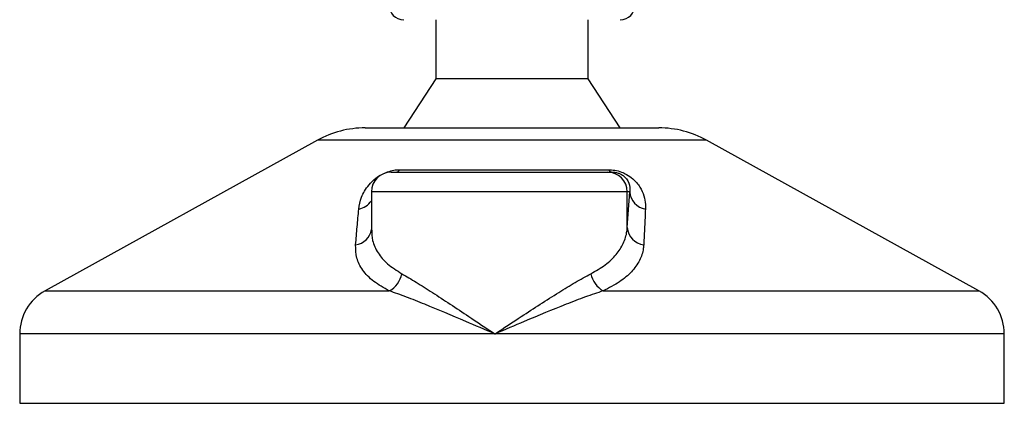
# Model space of a CAD drawing. Header units: millimetres. Extents: x 0 to 420, y 0 to 297.
# Tile 51 of 63: x 322.85 to 330.93, y 178.19 to 181.34. Entities that reach past the tile are written whole.
import ezdxf

# ---------------------------------------------------------------- set-up
doc = ezdxf.new("R2010")
doc.units = ezdxf.units.MM

msp = doc.modelspace()

# ---------------------------------------------------------------- linework, layer by layer
at = {"color": 7, "linetype": 'Continuous', "lineweight": 25}
for p, q in [((326.26558, 181.33944), (326.26558, 180.85453)), ((327.51825, 180.85453), (327.51825, 181.33944)), ((326.26558, 180.85453), (326.00292, 180.45045)), ((327.51825, 180.85453), (326.26558, 180.85453)), ((327.7809, 180.45045), (327.51825, 180.85453)), ((325.68647, 180.45045), (328.09736, 180.45045)), ((325.29491, 180.34926), (323.05936, 179.11111)), ((328.48892, 180.34926), (325.29491, 180.34926)), ((330.72446, 179.11111), (328.48892, 180.34926)), ((325.89921, 180.08677), (327.67665, 180.08677)), ((325.97238, 180.10701), (327.68342, 180.10701)), ((327.67665, 180.08677), (327.71389, 180.08677)), ((325.73758, 179.92514), (325.73758, 179.61064)), ((327.83819, 179.92514), (325.73758, 179.92514)), ((327.83819, 179.63147), (327.83819, 179.92514)), ((327.83819, 179.63147), (327.85837, 179.92514)), ((327.85837, 179.92514), (327.83819, 179.92514)), ((323.05936, 179.11111), (325.88506, 179.11111)), ((327.63999, 179.11111), (330.72446, 179.11111)), ((322.85106, 178.75762), (322.85106, 178.18757)), ((326.75176, 178.75762), (322.85106, 178.75762)), ((330.93277, 178.75762), (326.75176, 178.75762)), ((330.93277, 178.18757), (330.93277, 178.75762)), ((322.85106, 178.18757), (330.93277, 178.18757))]:
    msp.add_line(p, q, dxfattribs=at)
for centre, radius, start, end in [((326.00292, 181.46066), 0.12123, 180, 270), ((327.7809, 181.46066), 0.12123, 270, 0), ((325.68647, 179.64228), 0.80817, 90, 118.979708), ((328.09736, 179.64228), 0.80817, 61.020292, 90), ((325.89921, 179.92514), 0.16163, 90, 180), ((325.9335, 180.13395), 0.04731, 274.231513, 325.286499), ((327.67661, 179.92519), 0.16159, 359.982764, 89.982754), ((327.71822, 180.12634), 0.0398, 209.051627, 263.761683), ((328.01075, 179.93458), 0.15267, 183.544879, 261.10645), ((325.60618, 179.93842), 0.15724, 280.361496, 326.683845), ((325.59124, 179.63683), 0.14777, 276.745676, 352.012985), ((327.9907, 179.64189), 0.15286, 183.908753, 263.291199), ((325.78689, 179.29025), 0.20428, 298.723, 349.352072), ((327.74717, 179.29345), 0.2115, 191.16088, 239.552247), ((323.25514, 178.75762), 0.40409, 118.979708, 180), ((330.52868, 178.75762), 0.40409, 0, 61.020292)]:
    msp.add_arc(centre, radius, start, end, dxfattribs=at)
for points, knots in [([(325.63446, 179.78374), (325.63958, 179.81592), (325.64978, 179.88009), (325.69998, 179.96606), (325.76314, 180.0302), (325.81745, 180.06683), (325.86971, 180.09052), (325.92096, 180.10391), (325.95497, 180.10692), (325.97084, 180.107), (325.97238, 180.10701)], [0, 0, 0, 0, 0.2791688, 0.5566156, 0.6991027, 0.7915598, 0.8614835, 0.9308082, 0.9932657, 1, 1, 1, 1]), ([(327.68342, 180.10701), (327.70096, 180.10619), (327.73631, 180.10454), (327.78946, 180.08959), (327.841, 180.06525), (327.89836, 180.02305), (327.94604, 179.96238), (327.97708, 179.89163), (327.98765, 179.83173), (327.98728, 179.7963), (327.98714, 179.78374)], [0, 0, 0, 0, 0.0715734, 0.1443473, 0.2083354, 0.3096596, 0.4923301, 0.6911888, 0.8905251, 1, 1, 1, 1]), ([(327.71389, 180.08677), (327.71918, 180.08665), (327.7277, 180.08645), (327.74215, 180.08456), (327.75586, 180.08165), (327.76935, 180.07735), (327.78091, 180.07251), (327.79923, 180.06304), (327.82507, 180.04278), (327.85502, 179.99988), (327.86188, 179.95992), (327.859, 179.93141), (327.85837, 179.92514)], [0, 0, 0, 0, 0.0326282, 0.0525244, 0.0758401, 0.1000535, 0.1224526, 0.1468975, 0.2362249, 0.4244765, 0.873292, 1, 1, 1, 1]), ([(325.60859, 179.49008), (325.61276, 179.53931), (325.62112, 179.63819), (325.63, 179.73509), (325.63446, 179.78374)], [0, 0, 0, 0, 0.497852, 1, 1, 1, 1]), ([(327.98714, 179.78374), (327.98488, 179.7355), (327.98034, 179.63861), (327.97535, 179.53973), (327.97284, 179.49008)], [0, 0, 0, 0, 0.4978543, 1, 1, 1, 1]), ([(325.74015, 179.61064), (325.74109, 179.58194), (325.74324, 179.51656), (325.78752, 179.42351), (325.86472, 179.33047), (325.94623, 179.27878), (325.98765, 179.25251)], [0, 0, 0, 0, 0.2082101, 0.4742022, 0.7327817, 1, 1, 1, 1]), ([(327.53966, 179.25251), (327.5804, 179.27598), (327.6631, 179.32363), (327.75056, 179.40795), (327.81039, 179.50053), (327.8335, 179.57642), (327.83732, 179.6212), (327.83819, 179.63147)], [0, 0, 0, 0, 0.2283053, 0.4634776, 0.6938128, 0.9297437, 1, 1, 1, 1]), ([(325.88506, 179.11111), (325.84004, 179.13641), (325.74842, 179.18791), (325.6621, 179.27993), (325.61018, 179.38071), (325.60913, 179.45328), (325.60859, 179.49008)], [0, 0, 0, 0, 0.2463531, 0.5014676, 0.7472632, 1, 1, 1, 1]), ([(327.97284, 179.49008), (327.97201, 179.4798), (327.96844, 179.43578), (327.94369, 179.35979), (327.87823, 179.26796), (327.77992, 179.18289), (327.68708, 179.13527), (327.63999, 179.11111)], [0, 0, 0, 0, 0.0699949, 0.2998887, 0.53536, 0.7642956, 1, 1, 1, 1]), ([(325.98765, 179.25251), (326.02639, 179.22997), (326.10393, 179.18487), (326.23849, 179.09825), (326.38303, 179.00337), (326.55427, 178.88929), (326.67899, 178.80603), (326.75114, 178.75804), (326.75176, 178.75762)], [0, 0, 0, 0, 0.181527, 0.3632884, 0.5522832, 0.7413623, 0.9977537, 1, 1, 1, 1]), ([(326.75176, 178.75762), (326.75239, 178.75804), (326.82454, 178.80603), (326.94966, 178.88897), (327.12441, 179.00303), (327.27308, 179.09758), (327.41451, 179.18445), (327.49759, 179.22963), (327.53966, 179.25251)], [0, 0, 0, 0, 0.0022463, 0.2586365, 0.4459417, 0.636711, 0.8160478, 1, 1, 1, 1]), ([(326.75176, 178.75762), (326.75107, 178.75791), (326.67099, 178.79222), (326.47414, 178.87681), (326.22979, 178.98006), (326.02311, 179.06282), (325.93106, 179.09502), (325.88506, 179.11111)], [0, 0, 0, 0, 0.0022151, 0.2580941, 0.6355, 0.8178206, 1, 1, 1, 1]), ([(327.63999, 179.11111), (327.59197, 179.09517), (327.49495, 179.06296), (327.28063, 178.98032), (327.03054, 178.87681), (326.83253, 178.79222), (326.75245, 178.75791), (326.75176, 178.75762)], [0, 0, 0, 0, 0.18041479, 0.36450089, 0.74190632, 0.99778494, 1, 1, 1, 1])]:
    msp.add_open_spline(points, degree=3, knots=knots, dxfattribs=at)

doc.saveas('drawing.dxf')
